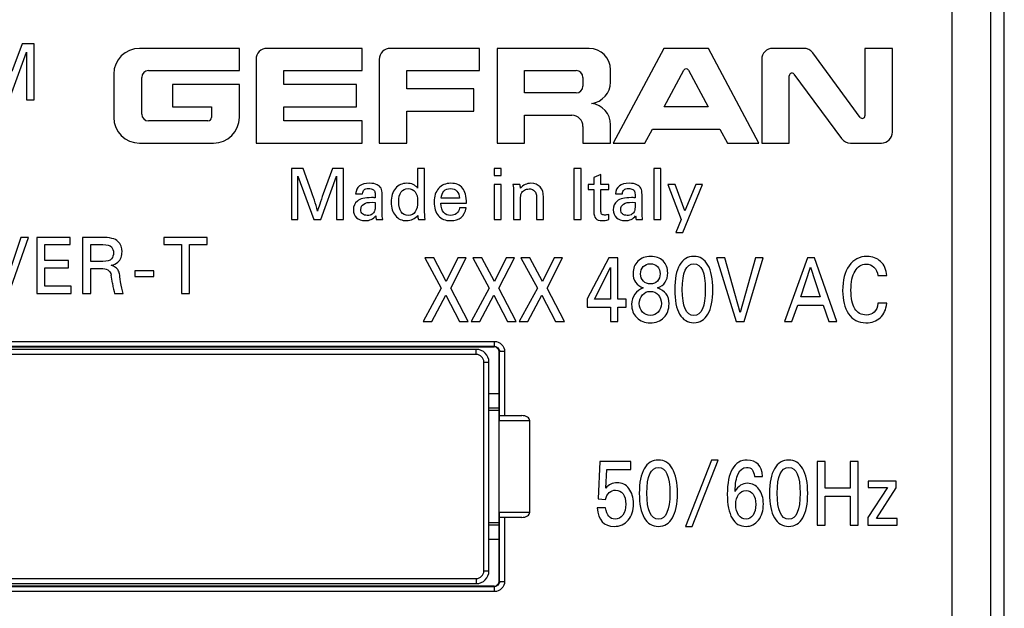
# Model space of a CAD drawing. Header units: millimetres. Extents: x 0 to 594, y 0 to 420.
# Tile 10 of 120: x 117 to 155, y 102 to 125. Entities that reach past the tile are written whole.
import ezdxf

# ---------------------------------------------------------------- set-up
doc = ezdxf.new("R2010")
doc.units = ezdxf.units.MM
doc.header["$LTSCALE"] = 32.67
doc.layers.get('0').update_dxf_attribs({"linetype": 'CONTINUOUS'})
doc.styles.get("Standard").update_dxf_attribs({"font": 'txt', "width": 0.85})
doc.dimstyles.new('DIMSTYLE_3', dxfattribs={"dimtxt": 3.5, "dimasz": 3.5, "dimexe": 1, "dimexo": 0.5, "dimgap": 0.875, "dimtad": 1, "dimdec": 1, "dimdsep": 46, "dimtxsty": 'STANDARD', "dimblk": '_FILLED', "dimblk1": '_FILLED', "dimblk2": '_FILLED', "dimcen": 0.09, "dimadec": 4, "dimazin": 2, "dimtp": 0.2, "dimtm": 0.2, "dimtfac": 1, "dimtdec": 1, "dimtofl": 0, "dimtmove": 0, "dimatfit": 3, "dimldrblk": '_FILLED', "dimfxl": 1, "dimtolj": 1, "dimarcsym": 0})

# ---------------------------------------------------------------- blocks, each defined once
blk = doc.blocks.new('_FILLED')
at = {"color": 0, "linetype": 'BYBLOCK'}
blk.add_solid([(0, 0), (-1, 0.143), (-1, -0.143)], dxfattribs=at)
blk = doc.blocks.new('*D2')
at = {"color": 2, "linetype": 'CONTINUOUS'}
for p, q in [((107.778, 177.341), (33.349, 177.341)), ((34.349, 177.341), (34.349, 108.966)), ((34.349, 40.591), (34.349, 108.966)), ((118.728, 40.591), (33.349, 40.591))]:
    blk.add_line(p, q, dxfattribs=at)
at = {"color": 2, "linetype": 'CONTINUOUS', "xscale": 3.5, "yscale": 3.5, "zscale": 3.5}
for p, rotation in [((34.349, 177.341), 90), ((34.349, 40.591), 270)]:
    blk.add_blockref('_FILLED', p, dxfattribs=dict(at, rotation=rotation))
at = {"color": 2, "linetype": 'CONTINUOUS', "insert": (29.974, 108.966), "char_height": 3.5, "width": 18, "attachment_point": 2, "rotation": 90, "line_spacing_factor": 0.9}
blk.add_mtext('136.8', dxfattribs=at)

msp = doc.modelspace()

# ---------------------------------------------------------------- linework, layer by layer
at = {"color": 9, "linetype": 'CONTINUOUS'}
for p, q in [((153.16877, 85.54135), (153.16877, 155.04144)), ((154.66785, 155.04135), (154.66785, 85.54127)), ((115.26436, 112.05534), (135.19246, 112.05534)), ((135.19247, 111.85537), (115.26436, 111.85537)), ((134.47841, 111.54135), (134.47841, 111.74135)), ((135.17844, 111.84135), (135.19247, 111.85537)), ((135.19247, 111.85537), (135.19247, 112.05534)), ((134.47841, 111.54135), (115.97841, 111.54135)), ((135.37841, 111.64138), (135.39244, 111.6554)), ((135.59241, 111.6554), (135.39244, 111.6554)), ((135.39244, 109.14135), (135.39244, 111.6554)), ((135.59241, 111.6554), (135.59241, 109.14135)), ((134.77841, 111.24135), (134.97841, 111.24135)), ((134.77841, 103.04135), (134.77841, 111.24135)), ((135.37841, 109.34135), (134.97841, 109.34135)), ((136.57841, 108.94135), (135.37841, 108.94135)), ((135.37841, 105.34135), (136.57841, 105.34135)), ((134.97841, 104.94135), (135.37841, 104.94135)), ((135.39244, 102.62729), (135.39244, 105.14135)), ((135.59241, 105.14135), (135.59241, 102.6273)), ((134.77841, 103.04135), (134.97841, 103.04135)), ((115.97841, 102.74135), (134.47841, 102.74135)), ((134.47841, 102.74135), (134.47841, 102.54135)), ((135.37841, 102.64132), (135.39244, 102.62729)), ((135.39244, 102.62729), (135.59241, 102.62729)), ((115.26436, 102.42732), (135.19247, 102.42732)), ((135.19246, 102.22735), (115.26436, 102.22735)), ((135.17844, 102.44135), (135.19247, 102.42732)), ((135.19247, 102.22735), (135.19247, 102.42732))]:
    msp.add_line(p, q, dxfattribs=at)
at = {"color": 7, "linetype": 'CONTINUOUS'}
for p, q in [((155.21436, 81.49036), (155.21448, 146.1008)), ((116.64345, 123.74135), (116.24819, 122.6582)), ((117.12451, 123.74135), (116.64345, 123.74135)), ((117.12451, 121.54135), (117.12451, 123.74135)), ((116.13942, 121.54135), (116.81964, 123.41196)), ((116.81964, 123.41196), (116.81964, 121.54135)), ((125.17741, 123.56665), (121.25791, 123.56665)), ((125.17741, 122.69185), (125.17741, 123.56665)), ((129.99761, 123.56665), (126.27231, 123.56665)), ((129.99761, 122.69185), (129.99761, 123.56665)), ((134.60321, 123.56665), (131.10661, 123.56665)), ((134.60321, 122.69185), (134.60321, 123.56665)), ((135.29671, 123.56665), (135.29671, 119.84135)), ((138.90733, 123.56665), (135.29671, 123.56665)), ((141.84516, 123.56665), (139.85843, 119.84135)), ((143.60022, 123.56665), (141.84516, 123.56665)), ((145.57431, 119.84135), (143.60022, 123.56665)), ((147.33708, 123.56665), (146.12821, 123.56665)), ((149.56071, 120.85448), (147.69011, 123.38845)), ((150.82591, 123.56665), (149.74351, 123.56665)), ((149.74351, 123.56665), (149.74351, 120.91465)), ((150.82591, 120.28015), (150.82591, 123.56665)), ((125.83351, 123.12785), (125.83351, 119.84135)), ((130.66781, 123.12785), (130.66781, 119.84135)), ((145.68941, 123.12785), (145.68941, 119.84135)), ((121.61186, 122.69185), (125.17741, 122.69185)), ((126.92953, 122.1414), (126.92953, 122.69185)), ((126.92953, 122.69185), (129.99761, 122.69185)), ((131.75021, 121.97813), (131.75021, 122.69185)), ((131.75021, 122.69185), (134.60321, 122.69185)), ((136.37911, 121.81705), (136.37911, 122.69185)), ((136.37911, 122.69185), (138.39873, 122.69185)), ((139.75113, 122.24339), (139.75113, 122.72285)), ((141.86322, 121.2666), (142.63296, 122.71415)), ((142.81184, 122.71415), (143.58157, 121.2666)), ((120.24541, 122.55415), (120.24541, 120.85385)), ((121.34186, 120.98615), (121.34186, 122.42185)), ((138.66873, 122.42185), (138.66873, 122.08705)), ((146.77181, 119.84135), (146.77181, 122.49303)), ((146.95461, 122.5532), (148.82498, 120.01954)), ((122.54988, 122.1414), (122.54988, 121.2666)), ((125.17741, 122.1414), (122.54988, 122.1414)), ((125.17741, 120.85385), (125.17741, 122.1414)), ((129.78253, 122.1414), (126.92953, 122.1414)), ((129.78253, 121.2666), (129.78253, 122.1414)), ((134.38674, 121.97813), (131.75021, 121.97813)), ((134.38674, 121.10333), (134.38674, 121.97813)), ((138.39873, 121.81705), (136.37911, 121.81705)), ((116.81964, 121.54135), (117.12451, 121.54135)), ((122.54988, 121.2666), (124.08301, 121.2666)), ((124.08301, 121.2666), (124.08301, 120.85385)), ((126.92953, 120.71615), (126.92953, 121.2666)), ((126.92953, 121.2666), (129.78253, 121.2666)), ((131.75021, 119.84135), (131.75021, 121.10333)), ((131.75021, 121.10333), (134.38674, 121.10333)), ((143.58157, 121.2666), (141.86322, 121.2666)), ((123.94531, 120.71615), (121.61186, 120.71615)), ((129.99381, 120.71615), (126.92953, 120.71615)), ((129.99381, 119.84135), (129.99381, 120.71615)), ((136.37911, 119.84135), (136.37911, 120.94108)), ((136.37911, 120.94108), (138.22993, 120.94108)), ((138.66873, 120.50228), (138.66873, 119.84135)), ((139.75113, 119.84135), (139.75113, 120.56724)), ((141.09988, 119.84135), (141.40438, 120.39827)), ((141.40438, 120.39827), (144.0409, 120.39827)), ((144.0409, 120.39827), (144.34501, 119.84135)), ((121.25791, 119.84135), (124.16491, 119.84135)), ((125.83351, 119.84135), (129.99381, 119.84135)), ((130.66781, 119.84135), (131.75021, 119.84135)), ((135.29671, 119.84135), (136.37911, 119.84135)), ((138.66873, 119.84135), (139.75113, 119.84135)), ((139.85843, 119.84135), (141.09988, 119.84135)), ((144.34501, 119.84135), (145.57431, 119.84135)), ((145.68941, 119.84135), (146.77181, 119.84135)), ((149.17801, 119.84135), (150.38711, 119.84135)), ((127.22841, 118.84135), (127.22841, 116.84135)), ((127.67688, 118.84135), (127.22841, 118.84135)), ((128.00139, 117.96669), (127.67688, 118.84135)), ((128.83426, 118.84135), (128.47493, 117.85667)), ((129.27159, 118.84135), (128.83426, 118.84135)), ((129.27159, 116.84135), (129.27159, 118.84135)), ((132.17827, 118.84135), (132.17827, 118.07672)), ((132.45125, 118.84135), (132.17827, 118.84135)), ((132.45125, 117.2355), (132.45125, 118.84135)), ((135.18384, 118.84135), (135.18384, 118.56976)), ((135.45822, 118.84135), (135.18384, 118.84135)), ((135.45822, 118.56976), (135.45822, 118.84135)), ((138.3078, 118.84135), (138.3078, 116.84135)), ((138.60167, 118.84135), (138.3078, 118.84135)), ((138.60167, 116.84135), (138.60167, 118.84135)), ((141.72841, 118.84135), (141.45404, 118.84135)), ((141.45404, 118.84135), (141.45404, 116.84135)), ((141.72841, 116.84135), (141.72841, 118.84135)), ((127.47075, 116.84135), (127.47075, 118.5419)), ((127.47075, 118.5419), (128.10167, 116.84135)), ((128.37604, 116.84135), (128.99443, 118.5419)), ((128.99443, 118.5419), (128.99443, 116.84135)), ((135.18384, 118.56976), (135.45822, 118.56976)), ((139.37187, 118.61015), (139.09749, 118.49037)), ((139.09749, 118.49037), (139.09749, 118.22435)), ((139.37187, 118.22435), (139.37187, 118.61015)), ((135.18384, 118.22435), (135.18384, 116.84135)), ((135.45822, 118.22435), (135.18384, 118.22435)), ((135.45822, 116.84135), (135.45822, 118.22435)), ((136.19359, 118.22435), (135.91783, 118.22435)), ((135.9429, 117.98759), (135.9429, 116.84135)), ((139.09749, 118.22435), (138.87187, 118.22435)), ((138.87187, 118.22435), (138.87187, 118.01962)), ((138.87187, 118.01962), (139.09749, 118.01962)), ((139.09749, 118.01962), (139.09749, 117.1575)), ((139.67967, 118.22435), (139.37187, 118.22435)), ((139.37187, 118.01962), (139.67967, 118.01962)), ((139.37187, 117.20068), (139.37187, 118.01962)), ((139.67967, 118.01962), (139.67967, 118.22435)), ((142.29248, 118.22435), (141.99582, 118.22435)), ((141.99582, 118.22435), (142.52925, 116.8497)), ((142.6727, 117.18954), (142.29248, 118.22435)), ((142.58635, 116.3302), (143.36908, 118.22435)), ((143.09749, 118.22435), (142.6727, 117.18954)), ((143.36908, 118.22435), (143.09749, 118.22435)), ((129.74234, 117.84831), (130.01253, 117.84831)), ((130.51253, 117.77449), (130.51253, 117.69928)), ((130.78552, 117.07533), (130.78552, 117.81906)), ((133.82033, 117.677), (133.10446, 117.677)), ((136.21727, 116.84135), (136.21727, 117.6394)), ((136.8468, 117.66586), (136.8468, 116.84135)), ((137.12117, 116.84135), (137.12117, 117.72575)), ((139.94568, 117.84831), (140.21588, 117.84831)), ((140.71588, 117.77449), (140.71588, 117.69928)), ((140.98886, 117.07533), (140.98886, 117.81906)), ((130.39833, 117.51962), (130.51253, 117.51683)), ((130.51253, 117.51683), (130.51253, 117.39706)), ((133.09053, 117.48341), (134.09471, 117.48341)), ((134.08496, 117.29538), (133.82312, 117.29538)), ((140.60167, 117.51962), (140.71588, 117.51683)), ((140.71588, 117.51683), (140.71588, 117.39706)), ((127.22841, 116.84135), (127.47075, 116.84135)), ((128.10167, 116.84135), (128.37604, 116.84135)), ((128.99443, 116.84135), (129.27159, 116.84135)), ((130.55153, 116.84135), (130.80919, 116.84135)), ((132.20613, 116.84135), (132.47772, 116.84135)), ((135.18384, 116.84135), (135.45822, 116.84135)), ((135.9429, 116.84135), (136.21727, 116.84135)), ((136.8468, 116.84135), (137.12117, 116.84135)), ((138.3078, 116.84135), (138.60167, 116.84135)), ((139.67967, 116.83856), (139.67967, 117.04051)), ((140.75487, 116.84135), (141.01253, 116.84135)), ((141.45404, 116.84135), (141.72841, 116.84135)), ((142.52925, 116.8497), (142.31894, 116.3302)), ((116.59596, 116.14135), (115.97396, 114.25235)), ((116.13176, 113.94135), (116.9039, 116.14135)), ((116.9039, 116.14135), (116.59596, 116.14135)), ((117.2195, 116.14135), (117.2195, 113.94135)), ((118.53398, 116.14135), (117.2195, 116.14135)), ((118.53398, 115.86098), (118.53398, 116.14135)), ((119.01811, 116.14135), (119.01811, 113.94135)), ((119.76267, 116.14135), (119.01811, 116.14135)), ((122.21699, 116.14135), (122.21699, 115.86098)), ((123.90836, 116.14135), (122.21699, 116.14135)), ((123.90836, 115.86098), (123.90836, 116.14135)), ((142.31894, 116.3302), (142.58635, 116.3302)), ((117.54276, 115.22825), (117.54276, 115.86098)), ((117.54276, 115.86098), (118.53398, 115.86098)), ((119.34136, 115.19608), (119.34136, 115.86098)), ((119.34136, 115.86098), (119.81783, 115.86098)), ((122.21699, 115.86098), (122.90028, 115.86098)), ((122.90028, 115.86098), (122.90028, 113.94135)), ((123.22354, 113.94135), (123.22354, 115.86098)), ((123.22354, 115.86098), (123.90836, 115.86098)), ((118.46811, 115.22825), (117.54276, 115.22825)), ((118.46811, 114.94789), (118.46811, 115.22825)), ((132.81052, 115.34135), (132.45537, 115.34135)), ((132.45537, 115.34135), (133.10353, 114.14706)), ((133.3033, 114.41342), (132.81052, 115.34135)), ((133.76204, 115.34135), (133.3033, 114.41342)), ((133.48236, 114.14706), (134.08908, 115.34135)), ((134.08908, 115.34135), (133.76204, 115.34135)), ((134.69876, 115.34135), (134.3436, 115.34135)), ((134.3436, 115.34135), (134.99176, 114.14706)), ((135.19153, 114.41342), (134.69876, 115.34135)), ((135.65027, 115.34135), (135.19153, 114.41342)), ((135.37059, 114.14706), (135.97731, 115.34135)), ((135.97731, 115.34135), (135.65027, 115.34135)), ((136.58699, 115.34135), (136.23183, 115.34135)), ((136.23183, 115.34135), (136.87999, 114.14706)), ((137.07976, 114.41342), (136.58699, 115.34135)), ((137.5385, 115.34135), (137.07976, 114.41342)), ((137.25882, 114.14706), (137.86554, 115.34135)), ((137.86554, 115.34135), (137.5385, 115.34135)), ((139.69014, 115.34135), (138.82889, 113.72575)), ((140.03493, 115.34135), (139.69014, 115.34135)), ((140.03493, 113.70834), (140.03493, 115.34135)), ((144.2361, 115.34135), (143.91498, 115.34135)), ((143.91498, 115.34135), (144.6904, 112.84135)), ((144.8443, 113.19476), (144.2361, 115.34135)), ((145.4451, 115.34135), (144.8443, 113.19476)), ((144.99672, 112.84135), (145.74254, 115.34135)), ((145.74254, 115.34135), (145.4451, 115.34135)), ((147.49019, 115.34135), (146.57863, 112.84135)), ((147.76543, 115.34135), (147.49019, 115.34135)), ((148.64444, 112.84135), (147.76543, 115.34135)), ((117.54276, 114.22018), (117.54276, 114.94789)), ((117.54276, 114.94789), (118.46811, 114.94789)), ((119.81783, 115.19608), (119.34136, 115.19608)), ((119.34136, 113.94135), (119.34136, 114.91725)), ((119.34136, 114.91725), (119.73969, 114.91725)), ((121.07716, 114.82993), (121.07716, 114.60318)), ((121.81713, 114.82993), (121.07716, 114.82993)), ((121.81713, 114.60318), (121.81713, 114.82993)), ((139.11745, 113.70834), (139.75377, 114.96356)), ((139.75377, 114.96356), (139.75377, 113.70834)), ((147.22975, 113.80061), (147.60857, 114.96704)), ((147.60857, 114.96704), (147.98445, 113.80061)), ((121.07716, 114.60318), (121.81713, 114.60318)), ((150.25447, 114.638), (150.5963, 114.638)), ((118.56922, 114.22018), (117.54276, 114.22018)), ((118.56922, 113.94135), (118.56922, 114.22018)), ((133.10353, 114.14706), (132.39174, 112.84135)), ((134.16455, 112.84135), (133.48236, 114.14706)), ((134.99176, 114.14706), (134.27997, 112.84135)), ((136.05278, 112.84135), (135.37059, 114.14706)), ((136.87999, 114.14706), (136.1682, 112.84135)), ((137.94101, 112.84135), (137.25882, 114.14706)), ((117.2195, 113.94135), (118.56922, 113.94135)), ((119.01811, 113.94135), (119.34136, 113.94135)), ((120.2805, 113.94135), (120.61602, 113.94135)), ((122.90028, 113.94135), (123.22354, 113.94135)), ((132.73062, 112.84135), (133.28258, 113.87199)), ((133.28258, 113.87199), (133.81975, 112.84135)), ((134.61885, 112.84135), (135.17081, 113.87199)), ((135.17081, 113.87199), (135.70798, 112.84135)), ((136.50708, 112.84135), (137.05905, 113.87199)), ((137.05905, 113.87199), (137.59621, 112.84135)), ((138.82889, 113.72575), (138.82889, 113.40193)), ((139.75377, 113.70834), (139.11745, 113.70834)), ((140.36493, 113.70834), (140.03493, 113.70834)), ((140.36493, 113.40193), (140.36493, 113.70834)), ((147.98445, 113.80061), (147.22975, 113.80061)), ((138.82889, 113.40193), (139.75377, 113.40193)), ((139.75377, 113.40193), (139.75377, 112.84135)), ((140.03493, 113.40193), (140.36493, 113.40193)), ((140.03493, 112.84135), (140.03493, 113.40193)), ((146.87755, 112.84135), (147.11136, 113.48376)), ((147.11136, 113.48376), (148.09691, 113.48376)), ((148.09691, 113.48376), (148.32924, 112.84135)), ((150.5963, 113.55165), (150.25447, 113.55165)), ((132.39174, 112.84135), (132.73062, 112.84135)), ((133.81975, 112.84135), (134.16455, 112.84135)), ((134.27997, 112.84135), (134.61885, 112.84135)), ((135.70798, 112.84135), (136.05278, 112.84135)), ((136.1682, 112.84135), (136.50708, 112.84135)), ((137.59621, 112.84135), (137.94101, 112.84135)), ((139.75377, 112.84135), (140.03493, 112.84135)), ((144.6904, 112.84135), (144.99672, 112.84135)), ((146.57863, 112.84135), (146.87755, 112.84135)), ((148.32924, 112.84135), (148.64444, 112.84135)), ((115.27838, 111.84135), (135.17844, 111.84135)), ((134.47841, 111.74135), (115.97841, 111.74135)), ((135.37841, 102.64132), (135.37841, 111.64138)), ((134.97841, 103.04135), (134.97841, 111.24135)), ((135.37841, 109.99135), (134.97841, 109.99135)), ((134.97841, 109.44135), (135.37841, 109.44135)), ((135.39244, 109.14135), (136.266, 109.14135)), ((136.57841, 105.34135), (136.57841, 108.94135)), ((139.33496, 107.34135), (139.26837, 105.8685)), ((140.55284, 107.34135), (139.33496, 107.34135)), ((140.55284, 107.02275), (140.55284, 107.34135)), ((143.71074, 107.39357), (142.69264, 104.78738)), ((142.96048, 104.78738), (143.97859, 107.39357)), ((143.97859, 107.39357), (143.71074, 107.39357)), ((148.17827, 107.34135), (147.86603, 107.34135)), ((147.86603, 107.34135), (147.86603, 104.84135)), ((148.17827, 106.28807), (148.17827, 107.34135)), ((149.47902, 107.34135), (149.16678, 107.34135)), ((149.16678, 107.34135), (149.16678, 106.28807)), ((149.47902, 104.84135), (149.47902, 107.34135)), ((139.56877, 106.28807), (139.60428, 107.02275)), ((139.60428, 107.02275), (140.55284, 107.02275)), ((145.40512, 106.74942), (145.72328, 106.74942)), ((150.96623, 106.57011), (149.86969, 106.57011)), ((149.86969, 106.57011), (149.86969, 106.31419)), ((150.96623, 106.30722), (150.96623, 106.57011)), ((149.16678, 106.28807), (148.17827, 106.28807)), ((148.17827, 105.97122), (149.16678, 105.97122)), ((148.17827, 104.84135), (148.17827, 105.97122)), ((149.16678, 105.97122), (149.16678, 104.84135)), ((150.62143, 106.31419), (149.85193, 105.13383)), ((149.86969, 106.31419), (150.62143, 106.31419)), ((150.19081, 105.09727), (150.96623, 106.30722)), ((139.26837, 105.8685), (139.55101, 105.84761)), ((139.55989, 105.51509), (139.22841, 105.51509)), ((135.37841, 104.84135), (134.97841, 104.84135)), ((136.266, 105.14135), (135.39244, 105.14135)), ((142.69264, 104.78738), (142.96048, 104.78738)), ((147.86603, 104.84135), (148.17827, 104.84135)), ((149.16678, 104.84135), (149.47902, 104.84135)), ((149.85193, 105.13383), (149.85193, 104.84135)), ((149.85193, 104.84135), (151.00322, 104.84135)), ((151.00322, 105.09727), (150.19081, 105.09727)), ((151.00322, 104.84135), (151.00322, 105.09727)), ((134.97841, 104.29135), (135.37841, 104.29135)), ((115.97841, 102.54135), (134.47841, 102.54135)), ((135.17844, 102.44135), (115.27838, 102.44135))]:
    msp.add_line(p, q, dxfattribs=at)
for centre, radius, start, end in [((121.25791, 122.55415), 1.0125, 90, 180), ((126.27231, 123.12785), 0.4388, 90, 180), ((131.10661, 123.12785), 0.4388, 90, 180), ((138.90733, 122.72285), 0.8438, 0, 90), ((146.12821, 123.12785), 0.4388, 90, 180), ((147.33708, 123.12785), 0.4388, 36.435111, 90), ((121.61186, 122.42185), 0.27, 90, 180), ((138.39873, 122.42185), 0.27, 0, 90), ((142.7224, 122.66658), 0.1013, 28.001735, 151.998265), ((146.87311, 122.49303), 0.1013, 36.435111, 180), ((138.90733, 122.24339), 0.8438, 276.678744, 360), ((138.39873, 122.08705), 0.27, 270, 360), ((138.90733, 120.56724), 0.8438, 0, 83.321256), ((121.25791, 120.85385), 1.0125, 180, 270), ((121.61186, 120.98615), 0.27, 180, 270), ((123.94531, 120.85385), 0.1377, 270, 360), ((124.16491, 120.85385), 1.0125, 270, 360), ((138.22993, 120.50228), 0.4388, 0, 90), ((149.64221, 120.91465), 0.1013, 216.435111, 360), ((150.38711, 120.28015), 0.4388, 270, 360), ((149.17801, 120.28015), 0.4388, 216.435111, 270), ((115.98414, 113.76006), 12.73185, 15.561208, 17.56223), ((131.37363, 117.00959), 0.83913, 181.597735, 191.566007), ((141.57702, 117.0096), 0.83918, 181.598108, 191.565821), ((116.52591, 113.9047), 3.69721, 6.70876, 11.686507), ((134.47841, 111.24135), 0.5, 0, 90), ((134.47841, 103.04135), 0.5, 270, 360)]:
    msp.add_arc(centre, radius, start, end, dxfattribs=at)
at = {"color": 9, "linetype": 'CONTINUOUS'}
for centre, start, end in [((134.47841, 111.24135), 0, 90), ((134.47841, 103.04135), 270, 360)]:
    msp.add_arc(centre, 0.3, start, end, dxfattribs=at)
at = {"color": 7, "linetype": 'CONTINUOUS'}
for centre, major_axis, ratio, start_param, end_param in [((135.17838, 111.64132), (0.14146, 0.14146), 0.99969546, -0.78524587, 0.78524587), ((135.38302, 108.94135), (0, 0.2), 0.02305678, 0, 1.57079633), ((136.266, 108.94135), (0.31241, 0), 0.6401844, 0, 1.57079633), ((135.38302, 105.34135), (0, 0.2), 0.02305678, -4.71238898, -3.14159265), ((136.266, 105.34135), (0.31241, 0), 0.6401844, -1.57079633, 0), ((135.17838, 102.64138), (0.14146, -0.14146), 0.99969546, -0.78524587, 0.78524587)]:
    msp.add_ellipse(centre, major_axis=major_axis, ratio=ratio, start_param=start_param, end_param=end_param, dxfattribs=at)
for points in [[(128.12256, 117.60179), (128.07242, 117.76057), (128.03235, 117.88325), (128.00139, 117.96669)], [(130.28412, 118.26474), (129.94568, 118.26474), (129.76462, 118.12547), (129.74234, 117.84831)], [(130.01253, 117.84831), (130.0195, 117.92073), (130.04178, 117.97505), (130.07799, 118.00848)], [(130.07799, 118.00848), (130.11421, 118.0419), (130.1727, 118.05862), (130.25487, 118.05862)], [(130.25487, 118.05862), (130.32451, 118.05862), (130.38022, 118.04747), (130.42044, 118.02489)], [(130.5833, 118.21125), (130.50975, 118.24664), (130.40947, 118.26474), (130.28412, 118.26474)], [(130.42044, 118.02489), (130.45961, 118.00291), (130.48468, 117.97644), (130.49582, 117.94441)], [(130.49582, 117.94441), (130.50696, 117.91238), (130.51253, 117.85527), (130.51253, 117.77449)], [(130.73955, 118.06976), (130.70891, 118.12825), (130.65738, 118.17561), (130.5833, 118.21125)], [(130.78552, 117.81906), (130.78552, 117.9277), (130.77019, 118.01126), (130.73955, 118.06976)], [(131.30641, 118.06419), (131.19638, 117.93048), (131.14206, 117.75082), (131.14206, 117.52658)], [(131.75348, 118.26474), (131.56546, 118.26474), (131.41643, 118.19789), (131.30641, 118.06419)], [(131.43593, 117.53494), (131.43593, 117.70486), (131.46657, 117.83438), (131.53018, 117.92385)], [(131.53018, 117.92385), (131.59331, 118.01266), (131.68384, 118.05862), (131.80084, 118.05862)], [(132.17827, 118.07672), (132.08357, 118.20207), (131.9429, 118.26474), (131.75348, 118.26474)], [(131.80084, 118.05862), (131.92061, 118.05862), (132.01254, 118.01405), (132.07894, 117.92458)], [(132.07894, 117.92458), (132.14485, 117.83577), (132.17827, 117.7146), (132.17827, 117.56001)], [(133.00313, 118.06667), (132.88579, 117.93466), (132.8273, 117.75499), (132.8273, 117.52658)], [(133.48329, 118.26474), (133.27994, 118.26474), (133.11978, 118.19789), (133.00313, 118.06667)], [(133.10446, 117.677), (133.12674, 117.93048), (133.2493, 118.05862), (133.47214, 118.05862)], [(133.47214, 118.05862), (133.57521, 118.05862), (133.65738, 118.02519), (133.71831, 117.96079)], [(133.9415, 118.07672), (133.83983, 118.20207), (133.68663, 118.26474), (133.48329, 118.26474)], [(133.71831, 117.96079), (133.77994, 117.89566), (133.81337, 117.80096), (133.82033, 117.677)], [(134.09471, 117.48341), (134.09471, 117.7536), (134.04318, 117.95137), (133.9415, 118.07672)], [(135.91783, 118.22435), (135.93454, 118.12547), (135.9429, 118.04608), (135.9429, 117.98759)], [(136.21448, 118.07115), (136.2117, 118.13104), (136.20474, 118.18257), (136.19359, 118.22435)], [(136.62813, 118.26474), (136.45404, 118.26474), (136.31616, 118.19928), (136.21448, 118.07115)], [(136.25209, 117.87199), (136.27577, 117.92491), (136.31476, 117.96669), (136.36908, 117.99733)], [(136.36908, 117.99733), (136.4234, 118.02798), (136.48607, 118.04469), (136.55571, 118.04469)], [(136.55571, 118.04469), (136.62535, 118.04469), (136.68245, 118.02937), (136.72669, 117.99964)], [(136.98886, 118.12408), (136.90111, 118.21739), (136.78134, 118.26474), (136.62813, 118.26474)], [(136.72669, 117.99964), (136.77159, 117.96948), (136.80362, 117.93048), (136.82033, 117.88313)], [(137.12117, 117.72575), (137.12117, 117.89845), (137.0766, 118.03076), (136.98886, 118.12408)], [(140.48747, 118.26474), (140.14903, 118.26474), (139.96797, 118.12547), (139.94568, 117.84831)], [(140.21588, 117.84831), (140.22284, 117.92073), (140.24513, 117.97505), (140.28134, 118.00848)], [(140.28134, 118.00848), (140.31755, 118.0419), (140.37604, 118.05862), (140.45822, 118.05862)], [(140.45822, 118.05862), (140.52786, 118.05862), (140.58357, 118.04747), (140.62379, 118.02489)], [(140.78664, 118.21125), (140.71309, 118.24664), (140.61281, 118.26474), (140.48747, 118.26474)], [(140.62379, 118.02489), (140.66295, 118.00291), (140.68802, 117.97644), (140.69916, 117.94441)], [(140.69916, 117.94441), (140.71031, 117.91238), (140.71588, 117.85527), (140.71588, 117.77449)], [(140.9429, 118.06976), (140.91226, 118.12825), (140.86072, 118.17561), (140.78664, 118.21125)], [(140.98886, 117.81906), (140.98886, 117.9277), (140.97354, 118.01126), (140.9429, 118.06976)], [(128.47493, 117.85667), (128.36072, 117.5433), (128.28552, 117.31628), (128.2493, 117.17561)], [(129.81198, 117.56837), (129.70752, 117.47923), (129.65599, 117.36224), (129.65599, 117.22018)], [(130.3663, 117.70207), (130.10167, 117.70207), (129.91643, 117.6575), (129.81198, 117.56837)], [(130.51253, 117.69928), (130.46518, 117.70068), (130.41643, 117.70207), (130.3663, 117.70207)], [(131.53297, 117.14185), (131.46797, 117.23271), (131.43593, 117.36363), (131.43593, 117.53494)], [(132.17827, 117.56001), (132.17827, 117.19093), (132.05432, 117.00708), (131.80919, 117.00708)], [(136.21727, 117.6394), (136.21727, 117.74107), (136.22841, 117.81906), (136.25209, 117.87199)], [(136.82033, 117.88313), (136.83705, 117.83577), (136.8468, 117.76335), (136.8468, 117.66586)], [(140.01532, 117.56837), (139.91086, 117.47923), (139.85933, 117.36224), (139.85933, 117.22018)], [(140.56964, 117.70207), (140.30501, 117.70207), (140.11978, 117.6575), (140.01532, 117.56837)], [(140.71588, 117.69928), (140.66852, 117.70068), (140.61978, 117.70207), (140.56964, 117.70207)], [(129.65599, 117.22018), (129.65599, 117.09204), (129.69777, 116.99037), (129.78134, 116.91377)], [(129.94986, 117.23828), (129.94986, 117.42491), (130.09897, 117.52692), (130.39833, 117.51962)], [(130.015, 117.06384), (129.97075, 117.10458), (129.94986, 117.16307), (129.94986, 117.23828)], [(130.48747, 117.17561), (130.47075, 117.12686), (130.43872, 117.08647), (130.39136, 117.05305)], [(130.51253, 117.39706), (130.51253, 117.29817), (130.50418, 117.22435), (130.48747, 117.17561)], [(131.14206, 117.52658), (131.14206, 117.30374), (131.19638, 117.12686), (131.30565, 116.99532)], [(132.47772, 116.84135), (132.45961, 116.96948), (132.45125, 117.10179), (132.45125, 117.2355)], [(132.8273, 117.52658), (132.8273, 117.29538), (132.88301, 117.11572), (132.99408, 116.98868)], [(133.20122, 117.11784), (133.13231, 117.19371), (133.0961, 117.31628), (133.09053, 117.48341)], [(133.82312, 117.29538), (133.78134, 117.1004), (133.66435, 117.0043), (133.47493, 117.0043)], [(133.88684, 116.92392), (133.98468, 117.00708), (134.05014, 117.13104), (134.08496, 117.29538)], [(139.09749, 117.1575), (139.09749, 117.03076), (139.12256, 116.93884), (139.1727, 116.88313)], [(139.40175, 117.05661), (139.38162, 117.08229), (139.37187, 117.13104), (139.37187, 117.20068)], [(139.85933, 117.22018), (139.85933, 117.09204), (139.90111, 116.99037), (139.98468, 116.91377)], [(140.1532, 117.23828), (140.1532, 117.42491), (140.30232, 117.52692), (140.60167, 117.51962)], [(140.21834, 117.06384), (140.17409, 117.10458), (140.1532, 117.16307), (140.1532, 117.23828)], [(140.69081, 117.17561), (140.67409, 117.12686), (140.64206, 117.08647), (140.59471, 117.05305)], [(140.71588, 117.39706), (140.71588, 117.29817), (140.70752, 117.22435), (140.69081, 117.17561)], [(129.78134, 116.91377), (129.8649, 116.83717), (129.97493, 116.79817), (130.11281, 116.79817)], [(130.20056, 117.0043), (130.11978, 117.0043), (130.0585, 117.0238), (130.015, 117.06384)], [(130.11281, 116.79817), (130.30084, 116.79817), (130.4415, 116.86084), (130.53482, 116.98619)], [(130.39136, 117.05305), (130.34401, 117.01962), (130.28134, 117.0043), (130.20056, 117.0043)], [(130.80919, 116.84135), (130.79248, 116.93048), (130.78552, 117.00848), (130.78552, 117.07533)], [(131.30565, 116.99532), (131.41504, 116.86363), (131.56128, 116.79817), (131.74373, 116.79817)], [(131.80919, 117.00708), (131.68941, 117.00708), (131.59749, 117.05165), (131.53297, 117.14185)], [(131.74373, 116.79817), (131.93175, 116.79817), (132.07799, 116.86781), (132.18106, 117.00708)], [(132.18106, 117.00708), (132.18663, 116.9472), (132.19499, 116.89149), (132.20613, 116.84135)], [(132.99408, 116.98868), (133.10585, 116.86084), (133.26184, 116.79817), (133.46379, 116.79817)], [(133.47493, 117.0043), (133.36072, 117.0043), (133.27019, 117.0419), (133.20122, 117.11784)], [(133.46379, 116.79817), (133.64763, 116.79817), (133.78969, 116.84135), (133.88684, 116.92392)], [(139.1727, 116.88313), (139.22284, 116.82742), (139.30641, 116.79817), (139.42061, 116.79817)], [(139.51393, 117.01823), (139.45961, 117.01823), (139.42201, 117.03076), (139.40175, 117.05661)], [(139.42061, 116.79817), (139.49582, 116.79817), (139.58217, 116.8121), (139.67967, 116.83856)], [(139.67967, 117.04051), (139.6156, 117.02519), (139.55989, 117.01823), (139.51393, 117.01823)], [(139.98468, 116.91377), (140.06825, 116.83717), (140.17827, 116.79817), (140.31616, 116.79817)], [(140.4039, 117.0043), (140.32312, 117.0043), (140.26184, 117.0238), (140.21834, 117.06384)], [(140.31616, 116.79817), (140.50418, 116.79817), (140.64485, 116.86084), (140.73816, 116.98619)], [(140.59471, 117.05305), (140.54735, 117.01962), (140.48468, 117.0043), (140.4039, 117.0043)], [(141.01253, 116.84135), (140.99582, 116.93048), (140.98886, 117.00848), (140.98886, 117.07533)], [(120.41226, 115.98201), (120.30655, 116.08772), (120.09053, 116.14135), (119.76267, 116.14135)], [(119.81783, 115.86098), (119.98635, 115.86098), (120.09819, 115.82881), (120.15296, 115.76567)], [(120.15296, 115.76567), (120.2085, 115.70165), (120.23607, 115.62352), (120.23607, 115.52853)], [(120.57159, 115.57909), (120.57159, 115.74149), (120.51797, 115.8763), (120.41226, 115.98201)], [(120.15631, 115.29574), (120.10279, 115.22825), (119.98942, 115.19608), (119.81783, 115.19608)], [(120.23607, 115.52853), (120.23607, 115.43967), (120.2085, 115.36154), (120.15631, 115.29574)], [(120.4, 115.16238), (120.46128, 115.21753), (120.50418, 115.28034), (120.53108, 115.35412)], [(120.53108, 115.35412), (120.5578, 115.42742), (120.57159, 115.50249), (120.57159, 115.57909)], [(141.3268, 115.39357), (141.12555, 115.39357), (140.95981, 115.3309), (140.82959, 115.20555)], [(141.81626, 115.21722), (141.69527, 115.33438), (141.53102, 115.39357), (141.3268, 115.39357)], [(141.99863, 114.74594), (141.99863, 114.94267), (141.93796, 115.09935), (141.81626, 115.21722)], [(143.02414, 115.39357), (142.78145, 115.39357), (142.59648, 115.28041), (142.46625, 115.05583)], [(143.57463, 115.05409), (143.4444, 115.28041), (143.26091, 115.39357), (143.02414, 115.39357)], [(149.82384, 115.39357), (149.52788, 115.39357), (149.29407, 115.27171), (149.12242, 115.02972)], [(150.35917, 115.19283), (150.21747, 115.32568), (150.03841, 115.39357), (149.82384, 115.39357)], [(119.73969, 114.91725), (119.85, 114.91725), (119.94039, 114.89887), (120.00933, 114.86516)], [(120.00933, 114.86516), (120.07827, 114.83146), (120.12423, 114.76098), (120.14648, 114.65359)], [(120.13802, 115.04594), (120.25139, 115.06739), (120.33872, 115.10722), (120.4, 115.16238)], [(120.317, 114.96285), (120.27284, 114.99538), (120.21309, 115.02296), (120.13802, 115.04594)], [(120.41992, 114.84831), (120.3954, 114.89274), (120.36017, 114.93104), (120.317, 114.96285)], [(120.47201, 114.70736), (120.46281, 114.75639), (120.44443, 114.80388), (120.41992, 114.84831)], [(140.82959, 115.20555), (140.69937, 115.0802), (140.63573, 114.92004), (140.63573, 114.72331)], [(140.93465, 114.7059), (140.93465, 114.82428), (140.96869, 114.92004), (141.03824, 114.99316)], [(141.03824, 114.99316), (141.10779, 115.06628), (141.19954, 115.10458), (141.31348, 115.10458)], [(141.31348, 115.10458), (141.43187, 115.10458), (141.5251, 115.06802), (141.59317, 114.99664)], [(141.59317, 114.99664), (141.66124, 114.92526), (141.69675, 114.82951), (141.69675, 114.70938)], [(142.46625, 115.05583), (142.33603, 114.83125), (142.2724, 114.50917), (142.2724, 114.0896)], [(142.57132, 114.0896), (142.57132, 114.76509), (142.72226, 115.10458), (143.02414, 115.10458)], [(143.02414, 115.10458), (143.32306, 115.10458), (143.47252, 114.76509), (143.47252, 114.0896)], [(143.77144, 114.0896), (143.77144, 114.50743), (143.70485, 114.82777), (143.57463, 115.05409)], [(149.12242, 115.02972), (148.95076, 114.78772), (148.86641, 114.46043), (148.86641, 114.04608)], [(149.35178, 114.81906), (149.45833, 115.00012), (149.60335, 115.09065), (149.78685, 115.09065)], [(149.78685, 115.09065), (149.90819, 115.09065), (150.0103, 115.05061), (150.09435, 114.9701)], [(150.09435, 114.9701), (150.17752, 114.89044), (150.23079, 114.77902), (150.25447, 114.638)], [(150.5963, 114.638), (150.58002, 114.87477), (150.50159, 115.05931), (150.35917, 115.19283)], [(120.51681, 114.39621), (120.49652, 114.55416), (120.4812, 114.65834), (120.47201, 114.70736)], [(140.63573, 114.72331), (140.63573, 114.45172), (140.76892, 114.26196), (141.03528, 114.15402)], [(141.04384, 114.42169), (140.97017, 114.49699), (140.93465, 114.591), (140.93465, 114.7059)], [(141.69675, 114.70938), (141.69675, 114.591), (141.66124, 114.49525), (141.59206, 114.42165)], [(141.59909, 114.15402), (141.86545, 114.25674), (141.99863, 114.45346), (141.99863, 114.74594)], [(149.19345, 114.06871), (149.19345, 114.38905), (149.24524, 114.638), (149.35178, 114.81906)], [(120.19781, 114.33661), (120.21769, 114.16809), (120.24526, 114.03633), (120.2805, 113.94135)], [(120.61602, 113.94135), (120.57312, 114.0685), (120.53942, 114.22018), (120.51681, 114.39621)], [(141.03528, 114.15402), (140.89322, 114.10701), (140.78075, 114.02693), (140.70085, 113.91203)], [(141.32384, 114.31071), (141.2099, 114.31071), (141.11667, 114.34727), (141.04384, 114.42169)], [(141.59206, 114.42165), (141.52214, 114.34727), (141.43335, 114.31071), (141.32384, 114.31071)], [(142.05043, 113.52902), (142.05043, 113.84587), (141.89949, 114.05305), (141.59909, 114.15402)], [(142.2724, 114.0896), (142.2724, 113.6683), (142.33603, 113.34622), (142.46591, 113.1231)], [(143.02414, 113.07637), (142.72226, 113.07637), (142.57132, 113.41412), (142.57132, 114.0896)], [(143.47252, 114.0896), (143.47252, 113.41412), (143.32306, 113.07637), (143.02414, 113.07637)], [(143.57645, 113.12484), (143.70633, 113.3497), (143.77144, 113.67178), (143.77144, 114.0896)], [(149.34686, 113.34058), (149.24376, 113.50813), (149.19345, 113.75012), (149.19345, 114.06871)], [(140.70085, 113.91203), (140.62094, 113.79713), (140.58098, 113.66133), (140.58098, 113.50813)], [(140.88138, 113.54295), (140.88138, 113.67874), (140.92134, 113.7919), (141.00273, 113.88243)], [(141.00273, 113.88243), (141.08412, 113.97296), (141.1877, 114.01823), (141.31348, 114.01823)], [(141.31348, 114.01823), (141.44371, 114.01823), (141.54877, 113.97296), (141.62868, 113.88417)], [(141.62868, 113.88417), (141.70859, 113.79538), (141.75003, 113.68048), (141.75003, 113.53947)], [(148.86641, 114.04608), (148.86641, 113.68048), (148.94336, 113.3793), (149.10022, 113.14253)], [(140.58098, 113.50813), (140.58098, 113.29573), (140.64757, 113.12338), (140.78304, 112.98839)], [(141.00384, 113.2082), (140.92134, 113.29573), (140.88138, 113.40715), (140.88138, 113.54295)], [(141.75003, 113.53947), (141.75003, 113.40541), (141.70859, 113.29399), (141.62835, 113.20738)], [(141.84621, 112.98933), (141.98236, 113.12512), (142.05043, 113.30444), (142.05043, 113.52902)], [(149.78981, 113.0903), (149.59743, 113.0903), (149.44945, 113.17387), (149.34686, 113.34058)], [(150.25447, 113.55165), (150.21451, 113.2435), (150.05913, 113.0903), (149.78981, 113.0903)], [(150.34177, 112.98584), (150.4868, 113.11816), (150.57114, 113.30792), (150.5963, 113.55165)], [(140.78304, 112.98839), (140.91838, 112.85353), (141.09299, 112.78738), (141.30757, 112.78738)], [(141.32088, 113.07637), (141.19214, 113.07637), (141.08707, 113.1199), (141.00384, 113.2082)], [(141.30757, 112.78738), (141.52954, 112.78738), (141.71007, 112.85353), (141.84621, 112.98933)], [(141.62835, 113.20738), (141.54729, 113.1199), (141.44519, 113.07637), (141.32088, 113.07637)], [(142.46591, 113.1231), (142.59648, 112.8988), (142.78145, 112.78738), (143.02414, 112.78738)], [(143.02414, 112.78738), (143.26239, 112.78738), (143.44588, 112.8988), (143.57645, 113.12484)], [(149.10022, 113.14253), (149.25708, 112.90576), (149.48349, 112.78738), (149.78093, 112.78738)], [(149.78093, 112.78738), (150.00882, 112.78738), (150.19675, 112.85353), (150.34177, 112.98584)], [(141.6331, 107.39357), (141.39041, 107.39357), (141.20543, 107.28041), (141.07521, 107.05583)], [(141.18028, 106.0896), (141.18028, 106.76509), (141.33122, 107.10458), (141.6331, 107.10458)], [(142.18358, 107.05409), (142.05336, 107.28041), (141.86986, 107.39357), (141.6331, 107.39357)], [(141.6331, 107.10458), (141.93202, 107.10458), (142.08148, 106.76509), (142.08148, 106.0896)], [(145.121, 107.39357), (144.86647, 107.39357), (144.67262, 107.27867), (144.53893, 107.04927)], [(144.76558, 106.85753), (144.84131, 107.02101), (144.94786, 107.10458), (145.08696, 107.10458)], [(145.08696, 107.10458), (145.19055, 107.10458), (145.26602, 107.07672), (145.31299, 107.02058)], [(145.72328, 106.74942), (145.6848, 107.1777), (145.48355, 107.39357), (145.121, 107.39357)], [(146.74878, 107.39357), (146.50609, 107.39357), (146.32112, 107.28041), (146.19089, 107.05583)], [(146.29596, 106.0896), (146.29596, 106.76509), (146.4469, 107.10458), (146.74878, 107.10458)], [(147.29927, 107.05409), (147.16905, 107.28041), (146.98555, 107.39357), (146.74878, 107.39357)], [(146.74878, 107.10458), (147.0477, 107.10458), (147.19716, 106.76509), (147.19716, 106.0896)], [(141.07521, 107.05583), (140.94499, 106.83125), (140.88135, 106.50917), (140.88135, 106.0896)], [(142.3804, 106.0896), (142.3804, 106.50743), (142.31381, 106.82777), (142.18358, 107.05409)], [(144.53893, 107.04927), (144.40477, 106.81906), (144.33818, 106.48828), (144.33818, 106.05305)], [(144.6445, 106.16447), (144.64894, 106.46043), (144.68889, 106.69197), (144.76558, 106.85753)], [(145.31299, 107.02058), (145.35924, 106.9653), (145.39032, 106.87477), (145.40512, 106.74942)], [(146.19089, 107.05583), (146.06067, 106.83125), (145.99704, 106.50917), (145.99704, 106.0896)], [(147.49608, 106.0896), (147.49608, 106.50743), (147.42949, 106.82777), (147.29927, 107.05409)], [(140.01419, 106.50569), (139.82477, 106.50569), (139.67531, 106.43257), (139.56877, 106.28807)], [(140.47293, 106.27589), (140.35306, 106.42909), (140.20064, 106.50569), (140.01419, 106.50569)], [(145.12987, 106.48132), (144.92714, 106.48132), (144.76584, 106.37512), (144.6445, 106.16447)], [(145.57896, 106.25417), (145.46283, 106.40472), (145.31337, 106.48132), (145.12987, 106.48132)], [(139.55101, 105.84761), (139.58209, 105.96252), (139.6324, 106.05305), (139.70378, 106.11691)], [(139.70378, 106.11691), (139.77446, 106.18013), (139.85585, 106.21321), (139.9476, 106.21321)], [(139.9476, 106.21321), (140.0719, 106.21321), (140.17105, 106.16447), (140.24356, 106.06697)], [(140.24356, 106.06697), (140.31607, 105.96948), (140.35306, 105.83543), (140.35306, 105.66481)], [(140.65346, 105.67874), (140.65346, 105.92247), (140.59279, 106.12268), (140.47293, 106.27589)], [(140.88135, 106.0896), (140.88135, 105.6683), (140.94499, 105.34622), (141.07486, 105.1231)], [(141.6331, 105.07637), (141.33122, 105.07637), (141.18028, 105.41412), (141.18028, 106.0896)], [(142.08148, 106.0896), (142.08148, 105.41412), (141.93202, 105.07637), (141.6331, 105.07637)], [(142.18541, 105.12484), (142.31529, 105.3497), (142.3804, 105.67178), (142.3804, 106.0896)], [(144.33818, 106.05305), (144.33818, 105.6387), (144.40033, 105.32533), (144.52561, 105.10905)], [(144.66966, 105.64392), (144.66966, 105.80757), (144.70665, 105.93988), (144.78064, 106.04086)], [(144.78064, 106.04086), (144.85463, 106.14183), (144.9523, 106.19232), (145.07216, 106.19232)], [(145.07216, 106.19232), (145.19203, 106.19232), (145.28525, 106.14532), (145.35289, 106.05088)], [(145.35289, 106.05088), (145.41992, 105.95729), (145.45395, 105.82498), (145.45395, 105.65437)], [(145.75435, 105.67178), (145.75435, 105.90855), (145.69516, 106.10353), (145.57896, 106.25417)], [(145.99704, 106.0896), (145.99704, 105.6683), (146.06067, 105.34622), (146.19055, 105.1231)], [(146.74878, 105.07637), (146.4469, 105.07637), (146.29596, 105.41412), (146.29596, 106.0896)], [(147.19716, 106.0896), (147.19716, 105.41412), (147.0477, 105.07637), (146.74878, 105.07637)], [(147.30109, 105.12484), (147.43097, 105.3497), (147.49608, 105.67178), (147.49608, 106.0896)], [(140.35306, 105.66481), (140.35306, 105.48376), (140.31311, 105.341), (140.23468, 105.2348)], [(140.44629, 105.03285), (140.58391, 105.1965), (140.65346, 105.41064), (140.65346, 105.67874)], [(144.78176, 105.23444), (144.70665, 105.33926), (144.66966, 105.47679), (144.66966, 105.64392)], [(145.45395, 105.65437), (145.45395, 105.47679), (145.41844, 105.33752), (145.34843, 105.23348)], [(145.56383, 105.0342), (145.69072, 105.19824), (145.75435, 105.41064), (145.75435, 105.67178)], [(139.22841, 105.51509), (139.27577, 105.02937), (139.49626, 104.78738), (139.88989, 104.78738)], [(139.92984, 105.07637), (139.72267, 105.07637), (139.59984, 105.22261), (139.55989, 105.51509)], [(140.23468, 105.2348), (140.15625, 105.1286), (140.05414, 105.07637), (139.92984, 105.07637)], [(145.07216, 105.07637), (144.95378, 105.07637), (144.85759, 105.1286), (144.78176, 105.23444)], [(145.34843, 105.23348), (145.27786, 105.1286), (145.18611, 105.07637), (145.07216, 105.07637)], [(139.88989, 104.78738), (140.12369, 104.78738), (140.30867, 104.8692), (140.44629, 105.03285)], [(141.07486, 105.1231), (141.20543, 104.8988), (141.39041, 104.78738), (141.6331, 104.78738)], [(141.6331, 104.78738), (141.87134, 104.78738), (142.05484, 104.8988), (142.18541, 105.12484)], [(144.52561, 105.10905), (144.65042, 104.89357), (144.83243, 104.78738), (145.07216, 104.78738)], [(145.07216, 104.78738), (145.27194, 104.78738), (145.43619, 104.8692), (145.56383, 105.0342)], [(146.19055, 105.1231), (146.32112, 104.8988), (146.50609, 104.78738), (146.74878, 104.78738)], [(146.74878, 104.78738), (146.98703, 104.78738), (147.17053, 104.8988), (147.30109, 105.12484)]]:
    msp.add_open_spline(points, degree=3, dxfattribs=at)
at = {"color": 9, "linetype": 'CONTINUOUS'}
for points, knots in [([(135.19246, 112.05534), (135.2945, 112.05533), (135.50709, 111.97003), (135.59241, 111.75743), (135.59241, 111.6554)], [0, 0, 0, 0, 0.49999916, 1, 1, 1, 1]), ([(135.19247, 111.85537), (135.2435, 111.85538), (135.34984, 111.81274), (135.39245, 111.70641), (135.39244, 111.6554)], [0, 0, 0, 0, 0.50015036, 1, 1, 1, 1]), ([(135.59241, 102.6273), (135.5924, 102.52526), (135.5071, 102.31266), (135.2945, 102.22735), (135.19246, 102.22735)], [0, 0, 0, 0, 0.49999916, 1, 1, 1, 1]), ([(135.39244, 102.62729), (135.39245, 102.57625), (135.3498, 102.46992), (135.24347, 102.42731), (135.19247, 102.42732)], [0, 0, 0, 0, 0.50015036, 1, 1, 1, 1])]:
    msp.add_open_spline(points, degree=3, knots=knots, dxfattribs=at)

# ---------------------------------------------------------------- dimensions: what is measured, and where the dimension line sits
at = {"color": 2, "linetype": 'CONTINUOUS'}
dim = msp.add_linear_dim(base=(34.3494722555, 177.3413459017), p1=(119.2284122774, 40.5913458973), p2=(108.2784122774, 177.3413459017), angle=90, dimstyle='DIMSTYLE_3', dxfattribs=at)
dim.commit()
dim.dimension.update_dxf_attribs({"geometry": '*D2', "text_midpoint": (34.3494722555, 108.4663462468), "dimtype": 160})

doc.saveas('drawing.dxf')
